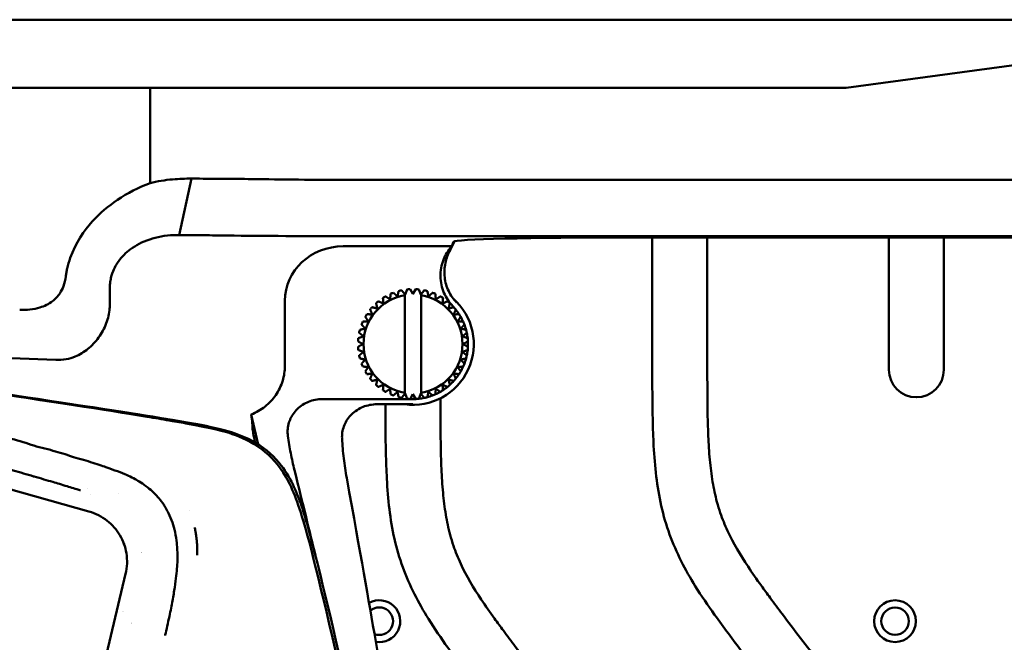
# Model space of a CAD drawing. Header units: millimetres. Extents: x 0 to 4686, y -120 to 1682.
# Tile 133 of 256: x 495 to 584, y 1430 to 1487. Entities that reach past the tile are written whole.
import ezdxf

# ---------------------------------------------------------------- set-up
doc = ezdxf.new("R2010")
doc.units = ezdxf.units.MM
doc.header["$LTSCALE"] = 2
doc.layers.add('Sichtbar (ISO)', color=7, linetype='Continuous', lineweight=50)

msp = doc.modelspace()

# ---------------------------------------------------------------- linework, layer by layer
at = {"layer": 'Sichtbar (ISO)'}
for p, q in [((355.1713, 1486.6471), (590.1713, 1486.6471)), ((569.7784, 1480.4471), (607.8347, 1485.5991)), ((438.8196, 1480.4471), (506.5229, 1480.4471)), ((506.5229, 1480.4471), (508.5772, 1480.4471)), ((506.5229, 1471.7882), (506.5229, 1480.4471)), ((508.5772, 1480.4471), (515.758, 1480.4471)), ((524.4758, 1480.4471), (515.758, 1480.4471)), ((569.7784, 1480.4471), (524.4758, 1480.4471)), ((509.1844, 1467.0619), (510.3008, 1472.193)), ((614.1713, 1472.0873), (524.4758, 1472.0873)), ((610.6394, 1466.9564), (524.4758, 1466.9565)), ((550.1563, 1466.8463), (598.7278, 1466.8463)), ((552.1713, 1466.8463), (552.1713, 1454.9914)), ((557.1713, 1454.9914), (557.1713, 1466.8463)), ((573.6713, 1466.8463), (573.6713, 1454.8156)), ((578.6713, 1454.8156), (578.6713, 1466.8463)), ((524.0768, 1466.0399), (533.9411, 1466.0399)), ((534.1959, 1466.5015), (533.8083, 1465.6864)), ((533.9411, 1466.0399), (534.0994, 1466.4609)), ((502.8632, 1462.1768), (502.8632, 1460.6739)), ((527.6883, 1461.3341), (527.6882, 1461.3341)), ((528.3769, 1461.7101), (528.3769, 1461.7101)), ((529.1159, 1461.9737), (529.1159, 1461.9737)), ((529.6713, 1461.6968), (529.7078, 1461.6517)), ((529.6713, 1452.71), (529.6713, 1461.5842)), ((529.7078, 1461.6517), (529.887, 1462.1185)), ((529.887, 1462.1185), (529.887, 1462.1185)), ((530.1713, 1462.1408), (530.4213, 1461.7078)), ((530.4213, 1461.7078), (530.6713, 1462.1408)), ((530.6713, 1462.1408), (530.6712, 1462.1409)), ((530.9556, 1462.1185), (531.1347, 1461.6517)), ((531.1347, 1461.6517), (531.1713, 1461.6968)), ((531.1713, 1461.6968), (531.1713, 1452.5974)), ((531.1713, 1461.6968), (531.1713, 1461.6968)), ((531.1713, 1452.71), (531.1713, 1461.5842)), ((531.4494, 1462.0403), (531.4494, 1462.0403)), ((532.2022, 1461.8192), (532.2022, 1461.8192)), ((532.9112, 1461.4831), (532.9111, 1461.4831)), ((518.775, 1455.1587), (518.775, 1461.0848)), ((527.067, 1460.855), (527.0669, 1460.855)), ((533.5588, 1461.0402), (533.5587, 1461.0402)), ((534.1292, 1460.5014), (534.1291, 1460.5014)), ((526.0853, 1459.637), (526.0853, 1459.637)), ((526.5282, 1460.2846), (526.5282, 1460.2846)), ((534.6083, 1459.8801), (534.6082, 1459.8801)), ((525.7492, 1458.928), (525.7492, 1458.928)), ((525.5281, 1458.1752), (525.5281, 1458.1752)), ((525.5947, 1458.4525), (525.5947, 1458.4525)), ((525.9167, 1457.8606), (525.9167, 1457.8606)), ((526.0837, 1458.5564), (526.0838, 1458.5564)), ((525.4276, 1457.3971), (525.4275, 1457.3971)), ((525.4275, 1456.8971), (525.4276, 1456.8971)), ((525.4499, 1457.6814), (525.4499, 1457.6814)), ((525.8605, 1457.1471), (525.8606, 1457.1471)), ((525.4499, 1456.6128), (525.4499, 1456.6128)), ((525.5281, 1456.119), (525.5281, 1456.119)), ((525.9167, 1456.4336), (525.9167, 1456.4336)), ((525.5947, 1455.8417), (525.5947, 1455.8417)), ((525.7492, 1455.3662), (525.7492, 1455.3662)), ((526.0837, 1455.7378), (526.0838, 1455.7378)), ((526.0853, 1454.6572), (526.0853, 1454.6572)), ((526.5282, 1454.0096), (526.5282, 1454.0096)), ((527.0669, 1453.4392), (527.067, 1453.4392)), ((534.1291, 1453.7928), (534.1292, 1453.7928)), ((527.6882, 1452.9601), (527.6883, 1452.9601)), ((528.3769, 1452.5841), (528.3769, 1452.5841)), ((529.7078, 1452.6425), (529.6713, 1452.5974)), ((529.887, 1452.1757), (529.7078, 1452.6425)), ((530.4213, 1452.5864), (530.1713, 1452.1534)), ((530.6713, 1452.1534), (530.4213, 1452.5864)), ((531.1347, 1452.6425), (530.9556, 1452.1757)), ((531.1713, 1452.5974), (531.1347, 1452.6425)), ((531.1713, 1452.5974), (531.1713, 1452.5974)), ((532.2022, 1452.475), (532.2022, 1452.475)), ((532.9111, 1452.8111), (532.9112, 1452.8111)), ((533.5587, 1453.254), (533.5588, 1453.254)), ((530.4213, 1452.1471), (522.1769, 1452.1471)), ((530.4212, 1451.6757), (527.1324, 1451.6757)), ((529.1159, 1452.3205), (529.1159, 1452.3205)), ((529.887, 1452.1757), (529.887, 1452.1757)), ((530.6712, 1452.1534), (530.6713, 1452.1534)), ((531.4494, 1452.2539), (531.4494, 1452.2539)), ((532.9213, 1452.0033), (532.9213, 1452.2214)), ((503.6713, 1451.2592), (503.6713, 1451.2582)), ((516.3608, 1448.0212), (515.7215, 1450.747)), ((508.6713, 1450.5212), (508.6713, 1450.5208)), ((476.9531, 1448.7212), (500.9713, 1441.9274)), ((498.1373, 1444.4757), (498.1373, 1444.4757)), ((500.8606, 1444.0525), (500.8605, 1444.0525)), ((501.1572, 1443.5159), (501.1575, 1443.5158)), ((503.6696, 1443.6076), (503.6696, 1443.6076)), ((510.1163, 1442.0354), (510.1164, 1442.0353)), ((504.3075, 1436.2478), (492.8209, 1388.401))]:
    msp.add_line(p, q, dxfattribs=at)
for radius in [1.9, 1.25]:
    msp.add_circle((574.2363, 1431.9521), radius, dxfattribs=at)
for centre, radius, start, end in [((530.4213, 1457.1471), 4.5, 99.594068, 260.405932), ((530.4213, 1457.1471), 5, 119.865978, 123.134014), ((530.4213, 1457.1471), 5, 110.865978, 114.134014), ((530.4213, 1457.1471), 5, 101.865977, 105.134014), ((530.4213, 1457.1471), 5, 92.865984, 96.134016), ((530.4213, 1457.1471), 5, 83.865984, 87.134016), ((530.4213, 1457.1471), 4.5, 279.594068, 80.405932), ((530.4213, 1457.1471), 5, 74.865978, 78.134012), ((530.4213, 1457.1471), 5, 65.865978, 69.134014), ((530.4213, 1457.1471), 5, 56.865978, 60.134014), ((530.4213, 1457.1471), 5, 137.865978, 141.134014), ((530.4213, 1457.1471), 5, 128.865978, 132.134014), ((530.4213, 1457.1471), 5.5238, 262.102605, 48.778021), ((530.4213, 1457.1471), 5, 47.865978, 51.134014), ((530.4212, 1457.1471), 5, 42.134033, 43.770263), ((530.4213, 1457.1471), 5, 38.865978, 42.134014), ((530.4213, 1457.1471), 5, 146.865978, 150.134014), ((530.4212, 1457.1471), 5, 33.134031, 38.865258), ((530.4213, 1457.1471), 5, 29.865978, 33.134014), ((530.4212, 1457.1471), 5, 24.134028, 29.865309), ((530.4213, 1457.1471), 5, 155.865978, 159.134014), ((530.4213, 1457.1471), 5, 20.865978, 24.134014), ((530.4212, 1457.1471), 5, 15.134129, 20.865377), ((530.4213, 1457.1471), 5, 164.865978, 168.134014), ((530.4213, 1457.1471), 5, 11.865978, 15.134014), ((530.4212, 1457.1471), 5, 6.134247, 11.86546), ((530.4213, 1457.1471), 5, 173.865978, 177.134014), ((530.4213, 1457.1471), 5, 182.865978, 186.134014), ((530.4213, 1457.1471), 5, 2.865978, 6.134014), ((530.4213, 1457.1471), 5, 353.865978, 357.134014), ((530.4212, 1457.1471), 5, 357.13436, 2.865555), ((530.4213, 1457.1471), 5, 191.865978, 195.134014), ((530.4213, 1457.1471), 5, 344.865978, 348.134014), ((530.4212, 1457.1471), 5, 348.134464, 353.865661), ((530.4213, 1457.1471), 5, 200.865978, 204.134014), ((530.4212, 1457.1471), 5, 330.134637, 335.865895), ((530.4213, 1457.1471), 5, 335.865978, 339.134014), ((530.4212, 1457.1471), 5, 339.134557, 344.865775), ((530.4213, 1457.1471), 5, 209.865978, 213.134014), ((530.4212, 1457.1471), 5, 321.134702, 326.865974), ((530.4213, 1457.1471), 5, 326.865978, 330.134014), ((576.1713, 1454.8156), 2.5, 180, 0), ((530.4213, 1457.1471), 5, 218.865978, 222.134014), ((530.4213, 1457.1471), 5, 227.865978, 231.134014), ((530.4213, 1457.1471), 5, 308.865978, 312.134014), ((530.4212, 1457.1471), 5, 312.13475, 317.865972), ((530.4213, 1457.1471), 5, 317.865978, 321.134014), ((530.4213, 1457.1471), 5, 236.865978, 240.134014), ((530.4213, 1457.1471), 5, 245.865978, 249.134014), ((530.4212, 1457.1471), 5, 285.134782, 290.865967), ((530.4213, 1457.1471), 5, 290.865978, 294.134014), ((530.4212, 1457.1471), 5, 294.13479, 299.865968), ((530.4213, 1457.1471), 5, 299.865978, 303.134014), ((530.4212, 1457.1471), 5, 303.134779, 308.86597), ((530.4213, 1457.1471), 5, 254.865978, 258.134012), ((530.4213, 1457.1471), 5, 263.865984, 267.134016), ((530.4212, 1457.1471), 5, 270.000153, 272.865967), ((530.4213, 1457.1471), 5, 272.865984, 276.134016), ((530.4212, 1457.1471), 5, 276.134565, 281.865967), ((530.4213, 1457.1471), 5, 281.865977, 285.134014), ((507.6713, 1434.6471), 5.5, 127.894871, 127.895506), ((507.6713, 1434.6471), 5.5, 55.629534, 55.636411), ((507.6713, 1434.6471), 4, 118.418757, 118.418952), ((507.6713, 1434.6471), 4, 141.645518, 141.64674), ((507.6713, 1434.6471), 1.5, 38.466185, 38.466925), ((527.3663, 1431.9521), 1.9, 260.225638, 119.380916), ((507.6713, 1434.6471), 4, 206.252422, 206.254446), ((507.6713, 1434.6471), 1.5, 302.72647, 302.729202), ((527.3663, 1431.9521), 1.25, 249.264593, 130.346478), ((507.6713, 1434.6471), 4, 225.497238, 225.49776)]:
    msp.add_arc(centre, radius, start, end, dxfattribs=at)
for centre, major_axis, ratio, start_param, end_param in [((551.7999, 1466.4172), (17.7012, -0.0399), 0.0241342, 1.663836, 3.1325842), ((524.1267, 1461.0382), (-5.3407, 0.3665), 0.9340048, 4.7857237, 6.3472063), ((532.436, 1463.2561), (-2.3496, -2.9004), 0.0003733, 5.145238, 5.2802775), ((528.4066, 1451.0381), (-2.3497, -2.9004), 0.0003753, 2.003647, 2.1386864)]:
    msp.add_ellipse(centre, major_axis=major_axis, ratio=ratio, start_param=start_param, end_param=end_param, dxfattribs=at)
for points, knots in [([(508.5772, 1472.1288), (508.2322, 1472.0971), (507.888, 1472.053), (507.2025, 1471.9397), (506.8614, 1471.8704), (506.5229, 1471.7882)], [-0.210299, -0.210299, -0.210299, -0.210299, -0.1052037, -0.1052037, -0.00000098, -0.00000098, -0.00000098, -0.00000098]), ([(510.3008, 1472.1933), (510.0155, 1472.1947), (509.7291, 1472.1901), (509.1542, 1472.1686), (508.8659, 1472.1516), (508.5772, 1472.1288)], [-0.17559462, -0.17559462, -0.17559462, -0.17559462, -0.08788329, -0.08788329, -0.00002889, -0.00002889, -0.00002889, -0.00002889]), ([(515.758, 1472.153), (514.8891, 1472.1638), (513.9965, 1472.1721), (512.1728, 1472.1853), (511.2433, 1472.1902), (510.3008, 1472.1933)], [-0.57939503, -0.57939503, -0.57939503, -0.57939503, -0.28972812, -0.28972812, -0.00003861, -0.00003861, -0.00003861, -0.00003861]), ([(524.4758, 1472.0866), (522.9709, 1472.0868), (521.4707, 1472.0906), (518.5367, 1472.1128), (517.1125, 1472.131), (515.758, 1472.153)], [0.00005633, 0.00005633, 0.00005633, 0.00005633, 0.45154555, 0.45154555, 0.90307955, 0.90307955, 0.90307955, 0.90307955]), ([(506.5229, 1471.7882), (505.4827, 1471.3895), (504.4837, 1470.8822), (502.7242, 1469.7031), (501.9517, 1469.0521), (500.5303, 1467.4702), (499.76, 1466.3702), (499.1625, 1464.6669), (499.0688, 1464.3425), (498.9903, 1464.0151)], [-1.3827638, -1.3827638, -1.3827638, -1.3827638, -0.941236, -0.941236, -0.5413775, -0.5413775, -0.1009804, -0.1009804, 0, 0, 0, 0]), ([(502.9753, 1463.1705), (503.1137, 1463.7538), (503.3509, 1464.1995), (503.8345, 1464.9497), (504.1918, 1465.3323), (505.0282, 1466.0046), (505.5725, 1466.3297), (506.5726, 1466.7061), (506.9114, 1466.8038), (507.6257, 1466.959), (508.0032, 1467.0116), (508.3774, 1467.0395)], [0.0000157, 0.0000157, 0.0000157, 0.0000157, 0.1800842, 0.1800842, 0.4421967, 0.4421967, 0.7262111, 0.7262111, 0.8676068, 0.8676068, 1.0237983, 1.0237983, 1.0237983, 1.0237983]), ([(508.3774, 1467.0395), (508.5146, 1467.0497), (508.6506, 1467.0563), (508.9196, 1467.0635), (509.0529, 1467.064), (509.1844, 1467.0619)], [0.000012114, 0.000012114, 0.000012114, 0.000012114, 0.046730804, 0.046730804, 0.09345144, 0.09345144, 0.09345144, 0.09345144]), ([(509.1844, 1467.0619), (509.933, 1467.0574), (510.6716, 1467.0519), (512.1201, 1467.0387), (512.8299, 1467.031), (513.521, 1467.0223)], [0.00007442, 0.00007442, 0.00007442, 0.00007442, 0.23013763, 0.23013763, 0.46023462, 0.46023462, 0.46023462, 0.46023462]), ([(513.521, 1467.0223), (515.2213, 1467.0007), (517.0152, 1466.9843), (520.6979, 1466.9621), (522.5866, 1466.9565), (524.4758, 1466.9565)], [0.0000931, 0.0000931, 0.0000931, 0.0000931, 0.5668618, 0.5668618, 1.1336311, 1.1336311, 1.1336311, 1.1336311]), ([(534.0318, 1460.6059), (533.6971, 1460.9554), (533.4286, 1461.3628), (533.0383, 1462.2818), (532.9305, 1462.7896), (532.9132, 1463.8181), (533.0038, 1464.3291), (533.3628, 1465.2615), (533.6178, 1465.6785), (533.9412, 1466.0399)], [-0.59925765, -0.59925765, -0.59925765, -0.59925765, -0.45407474, -0.45407474, -0.29973813, -0.29973813, -0.14547511, -0.14547511, -0.0000201, -0.0000201, -0.0000201, -0.0000201]), ([(533.8083, 1465.6864), (533.8304, 1465.7453), (533.8526, 1465.8043), (533.8969, 1465.9221), (533.919, 1465.9811), (533.9412, 1466.0399)], [-1.3504325, -1.3504325, -1.3504325, -1.3504325, -0.6752371, -0.6752371, -0.0000103, -0.0000103, -0.0000103, -0.0000103]), ([(533.8083, 1465.6864), (533.6013, 1465.3275), (533.4513, 1464.9387), (533.2695, 1464.0989), (533.2484, 1463.6514), (533.3535, 1462.7759), (533.4763, 1462.3536), (533.8468, 1461.5794), (534.0876, 1461.2304), (534.3785, 1460.9255)], [-0.51531307, -0.51531307, -0.51531307, -0.51531307, -0.39103613, -0.39103613, -0.25755216, -0.25755216, -0.12649692, -0.12649692, -0.00006953, -0.00006953, -0.00006953, -0.00006953]), ([(498.863, 1463.2911), (498.8246, 1462.9932), (498.7577, 1462.6992), (498.5682, 1462.1862), (498.4588, 1461.966), (498.1405, 1461.4853), (497.9172, 1461.2466), (497.3163, 1460.7846), (496.9291, 1460.5995), (495.929, 1460.2968), (495.2949, 1460.2449), (494.677, 1460.2726)], [0.00003178, 0.00003178, 0.00003178, 0.00003178, 0.0901419, 0.0901419, 0.16413553, 0.16413553, 0.26316355, 0.26316355, 0.39164594, 0.39164594, 0.57657762, 0.57657762, 0.57657762, 0.57657762]), ([(498.9903, 1464.0151), (498.9604, 1463.8942), (498.9371, 1463.7719), (498.8963, 1463.5302), (498.8787, 1463.4108), (498.863, 1463.2911)], [-0.073570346, -0.073570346, -0.073570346, -0.073570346, -0.0362345, -0.0362345, -0.00003175, -0.00003175, -0.00003175, -0.00003175]), ([(502.9753, 1463.1705), (502.9368, 1463.0075), (502.908, 1462.8425), (502.8706, 1462.51), (502.8619, 1462.3436), (502.8632, 1462.1768)], [-0.10038211, -0.10038211, -0.10038211, -0.10038211, -0.05006351, -0.05006351, -0.00001358, -0.00001358, -0.00001358, -0.00001358]), ([(502.8632, 1460.6739), (502.8632, 1460.6274), (502.8623, 1460.5809), (502.8586, 1460.4881), (502.8558, 1460.4417), (502.8521, 1460.3954)], [0.000003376, 0.000003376, 0.000003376, 0.000003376, 0.013951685, 0.013951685, 0.027900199, 0.027900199, 0.027900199, 0.027900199]), ([(502.8521, 1460.3954), (502.8147, 1459.9321), (502.7098, 1459.4757), (502.3741, 1458.5751), (502.1384, 1458.1386), (501.5673, 1457.3504), (501.2369, 1457.0024), (500.5129, 1456.4206), (500.1254, 1456.1875), (499.7174, 1456.0159)], [0.00000141, 0.00000141, 0.00000141, 0.00000141, 0.13965787, 0.13965787, 0.28721895, 0.28721895, 0.43261255, 0.43261255, 0.57438644, 0.57438644, 0.57438644, 0.57438644]), ([(472.6577, 1456.7384), (476.7744, 1456.5664), (480.893, 1456.397), (489.3251, 1456.0569), (493.6367, 1455.8866), (497.9495, 1455.7198)], [-2.5321225, -2.5321225, -2.5321225, -2.5321225, -1.2950046, -1.2950046, -0.000001, -0.000001, -0.000001, -0.000001]), ([(499.7174, 1456.0159), (499.4591, 1455.9065), (499.1825, 1455.827), (498.5836, 1455.725), (498.2676, 1455.7074), (497.9495, 1455.7198)], [-0.18596573, -0.18596573, -0.18596573, -0.18596573, -0.09553933, -0.09553933, -0.00000101, -0.00000101, -0.00000101, -0.00000101]), ([(475.571, 1455.2223), (493.5377, 1452.5896), (504.4892, 1450.9756), (512.7188, 1449.5309), (514.1866, 1449.1981), (516.7722, 1447.8339), (517.5813, 1447.1781), (519.2814, 1445.1147), (519.8636, 1443.663), (520.9975, 1440.3908), (522.0302, 1436.2815), (527.7133, 1411.7719), (530.1174, 1401.3066), (532.1253, 1392.4813)], [0.000001, 0.000001, 0.000001, 0.000001, 5.4475866, 5.4475866, 8.8584414, 8.8584414, 11.0839934, 11.0839934, 14.4444599, 14.4444599, 21.911222, 21.911222, 25.8761143, 25.8761143, 25.8761143, 25.8761143]), ([(531.8935, 1392.4975), (531.4572, 1394.4134), (531.0092, 1396.3741), (529.2018, 1404.2717), (527.7241, 1410.6845), (525.5631, 1419.9981), (524.6505, 1423.9174), (521.8406, 1435.8763), (521.2349, 1438.3097), (520.0294, 1442.5631), (519.5383, 1443.9124), (518.2101, 1446.1906), (517.4913, 1446.9663), (515.7532, 1448.2822), (514.7276, 1448.7158), (513.2626, 1449.2254), (512.2341, 1449.498), (509.2646, 1450.0322), (508.5781, 1450.1504), (507.6349, 1450.3124), (506.9766, 1450.4239), (502.5022, 1451.1546), (497.2666, 1451.9559), (486.0648, 1453.6453), (479.2947, 1454.6575), (475.6293, 1455.2052)], [1.9729771, 1.9729771, 1.9729771, 1.9729771, 2.3191077, 2.3191077, 3.3683787, 3.3683787, 3.9601124, 3.9601124, 5.2581, 5.2581, 6.7495942, 6.7495942, 8.163472, 8.163472, 9.8795998, 9.8795998, 11.5951622, 11.5951622, 11.944986, 11.944986, 12.684735, 12.684735, 16.4201746, 16.4201746, 19.3278707, 19.3278707, 19.3278707, 19.3278707]), ([(518.775, 1455.1587), (518.7749, 1454.7063), (518.7101, 1454.2572), (518.4411, 1453.3547), (518.2283, 1452.912), (517.6787, 1452.1161), (517.3494, 1451.7674), (516.594, 1451.1707), (516.1714, 1450.928), (515.7215, 1450.747)], [-0.57173195, -0.57173195, -0.57173195, -0.57173195, -0.43591664, -0.43591664, -0.28895881, -0.28895881, -0.14553619, -0.14553619, -0.00002775, -0.00002775, -0.00002775, -0.00002775]), ([(575.6713, 1398.7601), (575.6701, 1399.6623), (575.6686, 1400.5644), (575.6575, 1401.4665), (575.6524, 1401.8823), (575.6453, 1402.298), (575.6338, 1402.7136), (575.6207, 1403.1889), (575.6019, 1403.6641), (575.5736, 1404.1387), (575.5365, 1404.7615), (575.4829, 1405.3834), (575.398, 1406.0014), (575.3249, 1406.5335), (575.2286, 1407.0627), (575.096, 1407.5832), (574.9714, 1408.0723), (574.8148, 1408.5536), (574.6282, 1409.0228), (574.4257, 1409.5318), (574.188, 1410.0266), (573.9304, 1410.5104), (573.6282, 1411.0778), (573.2986, 1411.6302), (572.9537, 1412.1726), (572.3469, 1413.1267), (571.6927, 1414.05), (571.0275, 1414.9649), (570.1097, 1416.2275), (569.171, 1417.4742), (568.2307, 1418.7199), (566.9161, 1420.4615), (565.5984, 1422.2011), (564.2813, 1423.9409), (562.9687, 1425.6749), (561.6566, 1427.4091), (560.3482, 1429.1462), (559.5015, 1430.2702), (558.6564, 1431.3954), (557.8382, 1432.5402), (557.2284, 1433.3933), (556.6336, 1434.2573), (556.0797, 1435.1473), (555.6223, 1435.8824), (555.1928, 1436.6352), (554.8032, 1437.4082), (554.4048, 1438.1984), (554.0481, 1439.0096), (553.7462, 1439.8408), (553.4377, 1440.6901), (553.1864, 1441.5602), (552.9875, 1442.4416), (552.788, 1443.3254), (552.6411, 1444.2205), (552.5315, 1445.1198), (552.4196, 1446.0372), (552.3465, 1446.959), (552.2958, 1447.8818), (552.2522, 1448.6758), (552.2251, 1449.4705), (552.2071, 1450.2654), (552.1714, 1451.8404), (552.1713, 1453.416), (552.1713, 1454.9914)], [0, 0, 0, 0, 0.0429756, 0.0429756, 0.0429756, 0.0627808, 0.0627808, 0.0627808, 0.0854317, 0.0854317, 0.0854317, 0.1151469, 0.1151469, 0.1151469, 0.1407264, 0.1407264, 0.1407264, 0.1647683, 0.1647683, 0.1647683, 0.190854, 0.190854, 0.190854, 0.2214431, 0.2214431, 0.2214431, 0.275248, 0.275248, 0.275248, 0.3494912, 0.3494912, 0.3494912, 0.4532903, 0.4532903, 0.4532903, 0.556737, 0.556737, 0.556737, 0.6236731, 0.6236731, 0.6236731, 0.6735552, 0.6735552, 0.6735552, 0.7147558, 0.7147558, 0.7147558, 0.7568699, 0.7568699, 0.7568699, 0.799901, 0.799901, 0.799901, 0.8430547, 0.8430547, 0.8430547, 0.8870771, 0.8870771, 0.8870771, 0.924954, 0.924954, 0.924954, 1, 1, 1, 1]), ([(557.1713, 1454.9914), (557.1729, 1453.7145), (557.174, 1452.4375), (557.1934, 1451.1608), (557.2054, 1450.3695), (557.2244, 1449.5782), (557.2588, 1448.7874), (557.2903, 1448.0651), (557.3346, 1447.3433), (557.4009, 1446.6233), (557.4626, 1445.9545), (557.5432, 1445.2874), (557.6535, 1444.6247), (557.756, 1444.0081), (557.8843, 1443.3955), (558.0474, 1442.7923), (558.1376, 1442.4588), (558.2385, 1442.1281), (558.3504, 1441.8011), (558.5407, 1441.2447), (558.7628, 1440.6988), (559.0109, 1440.1655), (559.5386, 1439.0318), (560.1841, 1437.9555), (560.8765, 1436.9131), (561.2672, 1436.325), (561.6729, 1435.7476), (562.0859, 1435.1748), (562.3499, 1434.8088), (562.6169, 1434.4446), (562.8853, 1434.0817), (563.2432, 1433.5979), (563.6036, 1433.1165), (563.9646, 1432.6353), (565.0776, 1431.1515), (566.1957, 1429.671), (567.3157, 1428.1919), (569.4777, 1425.3367), (571.6465, 1422.4873), (573.7902, 1419.6187), (574.3038, 1418.9314), (574.816, 1418.243), (575.3182, 1417.5473), (575.7559, 1416.9409), (576.1861, 1416.3289), (576.6027, 1415.7082), (576.9934, 1415.1261), (577.3721, 1414.5363), (577.7303, 1413.9335), (578.3838, 1412.8336), (578.9687, 1411.6907), (579.4138, 1410.4925), (579.6486, 1409.8603), (579.8445, 1409.2128), (580.0013, 1408.557), (580.2937, 1407.3342), (580.45, 1406.0826), (580.5389, 1404.8285), (580.5876, 1404.1414), (580.616, 1403.4535), (580.6348, 1402.7652), (580.6712, 1401.4309), (580.6713, 1400.0952), (580.6713, 1398.7601)], [0, 0, 0, 0, 0.0608257, 0.0608257, 0.0608257, 0.0985275, 0.0985275, 0.0985275, 0.1329671, 0.1329671, 0.1329671, 0.1649618, 0.1649618, 0.1649618, 0.1947283, 0.1947283, 0.1947283, 0.2111858, 0.2111858, 0.2111858, 0.2391865, 0.2391865, 0.2391865, 0.2987194, 0.2987194, 0.2987194, 0.3323121, 0.3323121, 0.3323121, 0.3537806, 0.3537806, 0.3537806, 0.3823973, 0.3823973, 0.3823973, 0.4706436, 0.4706436, 0.4706436, 0.6409893, 0.6409893, 0.6409893, 0.6818033, 0.6818033, 0.6818033, 0.7173771, 0.7173771, 0.7173771, 0.750735, 0.750735, 0.750735, 0.8116004, 0.8116004, 0.8116004, 0.8437163, 0.8437163, 0.8437163, 0.9035957, 0.9035957, 0.9035957, 0.9364005, 0.9364005, 0.9364005, 1, 1, 1, 1]), ([(519.0527, 1448.7926), (519.0376, 1448.9134), (519.0276, 1449.0324), (519.0262, 1449.1456), (519.0216, 1449.5086), (519.1051, 1449.9363), (519.3882, 1450.6149), (519.641, 1450.983), (520.1838, 1451.5126), (520.5736, 1451.7634), (521.3037, 1452.0573), (521.7761, 1452.1471), (522.1769, 1452.1471)], [1.80020341, 1.80020341, 1.80020341, 1.80020341, 1.8341413, 1.8341413, 1.8341413, 1.94307674, 1.94307674, 2.05471413, 2.05471413, 2.17059101, 2.17059101, 2.29082265, 2.29082265, 2.29082265, 2.29082265]), ([(527.1324, 1451.6757), (526.7294, 1451.6757), (526.2544, 1451.5856), (525.5208, 1451.2911), (525.1295, 1451.04), (524.5851, 1450.51), (524.3318, 1450.142), (524.0484, 1449.4638), (523.965, 1449.0368), (523.9697, 1448.6742), (523.9702, 1448.6332), (523.9719, 1448.5914), (523.9741, 1448.5491)], [1.38055905, 1.38055905, 1.38055905, 1.38055905, 1.50144955, 1.50144955, 1.61769127, 1.61769127, 1.72939056, 1.72939056, 1.83817592, 1.83817592, 1.83817592, 1.85046623, 1.85046623, 1.85046623, 1.85046623]), ([(551.4213, 1395.7721), (551.4201, 1396.6742), (551.4186, 1397.5764), (551.4075, 1398.4785), (551.4024, 1398.8942), (551.3953, 1399.31), (551.3838, 1399.7256), (551.3707, 1400.2009), (551.3519, 1400.676), (551.3236, 1401.1507), (551.2865, 1401.7734), (551.2329, 1402.3953), (551.148, 1403.0134), (551.0749, 1403.5455), (550.9786, 1404.0747), (550.846, 1404.5951), (550.7214, 1405.0842), (550.5648, 1405.5656), (550.3782, 1406.0347), (550.1757, 1406.5438), (549.938, 1407.0385), (549.6804, 1407.5223), (549.3782, 1408.0897), (549.0486, 1408.6421), (548.7037, 1409.1845), (548.0969, 1410.1386), (547.4427, 1411.0619), (546.7775, 1411.9769), (545.8597, 1413.2394), (544.921, 1414.4862), (543.9807, 1415.7319), (542.6661, 1417.4735), (541.3484, 1419.213), (540.0313, 1420.9529), (538.7187, 1422.6868), (537.4066, 1424.4211), (536.0982, 1426.1582), (535.2515, 1427.2822), (534.4064, 1428.4074), (533.5882, 1429.5522), (532.9784, 1430.4053), (532.3836, 1431.2693), (531.8297, 1432.1593), (531.3723, 1432.8944), (530.9428, 1433.6472), (530.5532, 1434.4202), (530.1548, 1435.2103), (529.7981, 1436.0216), (529.4962, 1436.8528), (529.1877, 1437.7021), (528.9364, 1438.5722), (528.7375, 1439.4535), (528.538, 1440.3374), (528.3911, 1441.2325), (528.2815, 1442.1318), (528.1696, 1443.0492), (528.0965, 1443.9709), (528.0458, 1444.8937), (528.0022, 1445.6877), (527.9751, 1446.4824), (527.9571, 1447.2774), (527.9238, 1448.7431), (527.9214, 1450.2095), (527.9213, 1451.6757)], [0, 0, 0, 0, 0.04297559, 0.04297559, 0.04297559, 0.06278076, 0.06278076, 0.06278076, 0.0854317, 0.0854317, 0.0854317, 0.11514694, 0.11514694, 0.11514694, 0.14072638, 0.14072638, 0.14072638, 0.16476834, 0.16476834, 0.16476834, 0.190854, 0.190854, 0.190854, 0.22144305, 0.22144305, 0.22144305, 0.27524796, 0.27524796, 0.27524796, 0.3494912, 0.3494912, 0.3494912, 0.45329026, 0.45329026, 0.45329026, 0.55673705, 0.55673705, 0.55673705, 0.62367313, 0.62367313, 0.62367313, 0.67355519, 0.67355519, 0.67355519, 0.71475576, 0.71475576, 0.71475576, 0.75686986, 0.75686986, 0.75686986, 0.79990096, 0.79990096, 0.79990096, 0.84305468, 0.84305468, 0.84305468, 0.88707708, 0.88707708, 0.88707708, 0.92495401, 0.92495401, 0.92495401, 0.99479833, 0.99479833, 0.99479833, 0.99479833]), ([(532.9213, 1452.0033), (532.9229, 1450.7264), (532.924, 1449.4495), (532.9434, 1448.1728), (532.9554, 1447.3814), (532.9744, 1446.5901), (533.0088, 1445.7994), (533.0403, 1445.0771), (533.0846, 1444.3552), (533.1509, 1443.6353), (533.2126, 1442.9665), (533.2932, 1442.2993), (533.4035, 1441.6366), (533.506, 1441.0201), (533.6343, 1440.4074), (533.7974, 1439.8042), (533.8876, 1439.4707), (533.9885, 1439.1401), (534.1004, 1438.8131), (534.2907, 1438.2567), (534.5128, 1437.7107), (534.7609, 1437.1775), (535.2886, 1436.0438), (535.9341, 1434.9674), (536.6265, 1433.9251), (537.0172, 1433.3369), (537.4229, 1432.7596), (537.8359, 1432.1868), (538.0999, 1431.8207), (538.3669, 1431.4565), (538.6353, 1431.0936), (538.9932, 1430.6099), (539.3536, 1430.1284), (539.7146, 1429.6473), (540.8276, 1428.1635), (541.9457, 1426.6829), (543.0657, 1425.2038), (545.2277, 1422.3487), (547.3965, 1419.4992), (549.5402, 1416.6306), (550.0538, 1415.9433), (550.566, 1415.2549), (551.0682, 1414.5592), (551.5059, 1413.9528), (551.9361, 1413.3409), (552.3527, 1412.7201), (552.7434, 1412.1381), (553.1221, 1411.5482), (553.4803, 1410.9454), (554.1338, 1409.8456), (554.7187, 1408.7026), (555.1638, 1407.5045), (555.3986, 1406.8723), (555.5945, 1406.2247), (555.7513, 1405.5689), (556.0437, 1404.3461), (556.2, 1403.0946), (556.2889, 1401.8404), (556.3376, 1401.1533), (556.366, 1400.4654), (556.3848, 1399.7772), (556.4212, 1398.4428), (556.4213, 1397.1072), (556.4213, 1395.7721)], [0, 0, 0, 0, 0.0608257, 0.0608257, 0.0608257, 0.0985275, 0.0985275, 0.0985275, 0.1329671, 0.1329671, 0.1329671, 0.1649618, 0.1649618, 0.1649618, 0.1947283, 0.1947283, 0.1947283, 0.2111858, 0.2111858, 0.2111858, 0.2391865, 0.2391865, 0.2391865, 0.2987194, 0.2987194, 0.2987194, 0.3323121, 0.3323121, 0.3323121, 0.3537806, 0.3537806, 0.3537806, 0.3823973, 0.3823973, 0.3823973, 0.4706436, 0.4706436, 0.4706436, 0.6409893, 0.6409893, 0.6409893, 0.6818033, 0.6818033, 0.6818033, 0.7173771, 0.7173771, 0.7173771, 0.750735, 0.750735, 0.750735, 0.8116004, 0.8116004, 0.8116004, 0.8437163, 0.8437163, 0.8437163, 0.9035957, 0.9035957, 0.9035957, 0.9364005, 0.9364005, 0.9364005, 1, 1, 1, 1]), ([(515.8445, 1449.4699), (515.8447, 1449.5933), (515.8341, 1449.7628), (515.7937, 1450.1857), (515.7626, 1450.4462), (515.7215, 1450.747)], [0.00000198, 0.00000198, 0.00000198, 0.00000198, 0.32675717, 0.32675717, 0.66732416, 0.66732416, 0.66732416, 0.66732416]), ([(496.2091, 1447.8494), (495.879, 1447.9447), (495.2679, 1448.1681), (494.1988, 1448.4498), (493.1251, 1448.7798), (492.2334, 1448.9843), (491.8807, 1449.0843)], [0.891891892, 0.891891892, 0.891891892, 0.891891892, 0.898648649, 0.905405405, 0.912162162, 0.918912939, 0.918912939, 0.918912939, 0.918912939]), ([(515.8445, 1449.4698), (515.8444, 1449.4066), (515.8668, 1449.2497), (515.948, 1448.796), (516.0013, 1448.5223), (516.0678, 1448.1978)], [0.00001895, 0.00001895, 0.00001895, 0.00001895, 0.16738932, 0.16738932, 0.3138249, 0.3138249, 0.3138249, 0.3138249]), ([(519.0527, 1448.7926), (519.1247, 1448.2714), (519.2105, 1447.7522), (519.4092, 1446.7188), (519.5221, 1446.2048), (519.6482, 1445.694)], [0.00000306, 0.00000306, 0.00000306, 0.00000306, 0.15784749, 0.15784749, 0.31569527, 0.31569527, 0.31569527, 0.31569527]), ([(524.398, 1444.9821), (524.2915, 1445.5717), (524.2027, 1446.1643), (524.0611, 1447.3541), (524.0084, 1447.951), (523.9741, 1448.5491)], [0.00000151, 0.00000151, 0.00000151, 0.00000151, 0.17972909, 0.17972909, 0.35945951, 0.35945951, 0.35945951, 0.35945951]), ([(499.7794, 1446.8021), (499.7773, 1446.8027), (499.4902, 1446.8894), (499.0327, 1447.0723), (498.1518, 1447.3095), (497.2488, 1447.5969), (496.5393, 1447.7542), (496.2091, 1447.8494)], [0.86481406, 0.86481406, 0.86481406, 0.86481406, 0.864864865, 0.871621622, 0.878378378, 0.885135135, 0.891891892, 0.891891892, 0.891891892, 0.891891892]), ([(490.5035, 1446.6776), (490.56, 1446.6616), (490.6156, 1446.6459), (490.6704, 1446.6304), (491.3077, 1446.4498), (491.8287, 1446.3004), (492.3503, 1446.1522), (492.7168, 1446.048), (493.0837, 1445.9444), (493.4603, 1445.8375), (493.6658, 1445.7791), (493.874, 1445.7198), (494.0865, 1445.659), (494.6883, 1445.4865), (495.3241, 1445.3015), (495.9461, 1445.1208), (495.9616, 1445.1164), (495.977, 1445.1119), (495.9924, 1445.1074), (496.5984, 1444.9315), (497.1888, 1444.7602), (497.6798, 1444.6145), (497.902, 1444.5485), (498.1035, 1444.4879), (498.2936, 1444.4304), (498.5343, 1444.3575), (498.7566, 1444.2895), (498.9774, 1444.222), (499.3726, 1444.101), (499.7642, 1443.9813), (500.2025, 1443.8397), (500.207, 1443.8383), (500.2116, 1443.8368), (500.2161, 1443.8353)], [0.11538892, 0.11538892, 0.11538892, 0.11538892, 0.11690934, 0.11690934, 0.11690934, 0.13461538, 0.13461538, 0.13461538, 0.1470586, 0.1470586, 0.1470586, 0.15384615, 0.15384615, 0.15384615, 0.17307692, 0.17307692, 0.17307692, 0.17355446, 0.17355446, 0.17355446, 0.19230769, 0.19230769, 0.19230769, 0.2007954, 0.2007954, 0.2007954, 0.21153846, 0.21153846, 0.21153846, 0.23076923, 0.23076923, 0.23076923, 0.23096863, 0.23096863, 0.23096863, 0.23096863]), ([(507.97, 1442.2165), (507.9011, 1442.3346), (507.6792, 1442.6928), (507.3675, 1443.1034), (506.8673, 1443.6448), (506.3386, 1444.1207), (505.6341, 1444.5868), (505.2062, 1444.8673), (504.5722, 1445.1753), (503.8893, 1445.4869), (502.7405, 1445.8453), (502.2826, 1446.0585), (501.5115, 1446.2908), (500.7419, 1446.555), (500.0627, 1446.7167), (499.7794, 1446.8021)], [0.780712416, 0.780712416, 0.780712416, 0.780712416, 0.783783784, 0.790540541, 0.797297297, 0.804054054, 0.810810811, 0.817567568, 0.824324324, 0.831081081, 0.837837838, 0.844594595, 0.851351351, 0.858108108, 0.86481406, 0.86481406, 0.86481406, 0.86481406]), ([(533.4764, 1392.3029), (532.5015, 1397.9906), (531.2312, 1405.4021), (527.1303, 1429.5105), (526.9816, 1430.7118), (524.398, 1444.9821)], [-7.3364254, -7.3364254, -7.3364254, -7.3364254, -4.3507054, -4.3507054, -0.0000015, -0.0000015, -0.0000015, -0.0000015]), ([(500.9713, 1441.9272), (501.5696, 1441.7584), (502.1319, 1441.4645), (503.0822, 1440.7182), (503.4811, 1440.2709), (504.0786, 1439.2627), (504.2759, 1438.7026), (504.4726, 1437.5064), (504.4549, 1436.861), (504.3076, 1436.2479)], [0.00001508, 0.00001508, 0.00001508, 0.00001508, 0.18677522, 0.18677522, 0.36468584, 0.36468584, 0.5427359, 0.5427359, 0.73596812, 0.73596812, 0.73596812, 0.73596812]), ([(507.8993, 1430.6528), (507.9028, 1430.6688), (508.0057, 1431.1359), (508.3114, 1432.4836), (508.5672, 1433.8223), (508.7847, 1435.0506), (508.9111, 1436.1202), (508.9955, 1436.9236), (509.0214, 1437.6829), (509.0046, 1438.4225), (508.9654, 1438.9963), (508.8104, 1440.0744), (508.5639, 1440.944), (508.2847, 1441.6482), (508.0526, 1442.0748), (507.97, 1442.2165)], [0.702459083, 0.702459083, 0.702459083, 0.702459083, 0.702702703, 0.709459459, 0.716216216, 0.722972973, 0.72972973, 0.736486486, 0.743243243, 0.75, 0.756756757, 0.763513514, 0.77027027, 0.777027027, 0.780712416, 0.780712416, 0.780712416, 0.780712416]), ([(510.8043, 1437.9512), (510.8066, 1437.9923), (510.8084, 1438.0334), (510.8099, 1438.0744), (510.8114, 1438.1159), (510.8125, 1438.1574), (510.8133, 1438.1988), (510.8141, 1438.2407), (510.8145, 1438.2826), (510.8146, 1438.3245), (510.8147, 1438.3668), (510.8145, 1438.4093), (510.814, 1438.4514), (510.8135, 1438.4939), (510.8127, 1438.5361), (510.8115, 1438.5797), (510.8104, 1438.6236), (510.8088, 1438.6689), (510.807, 1438.7129), (510.8061, 1438.7351), (510.8051, 1438.7571), (510.804, 1438.7789), (510.803, 1438.8006), (510.8019, 1438.822), (510.8007, 1438.8435), (510.7983, 1438.8874), (510.7956, 1438.9314), (510.7927, 1438.9752), (510.7897, 1439.0197), (510.7864, 1439.0638), (510.7829, 1439.1077), (510.7793, 1439.1525), (510.7754, 1439.197), (510.7713, 1439.2411), (510.7671, 1439.2862), (510.7627, 1439.3309), (510.758, 1439.3752), (510.7531, 1439.4206), (510.7481, 1439.4656), (510.7428, 1439.5099), (510.7402, 1439.5317), (510.7376, 1439.5534), (510.7349, 1439.5749), (510.7319, 1439.5985), (510.7289, 1439.622), (510.7258, 1439.6453), (510.7197, 1439.6913), (510.7135, 1439.7366), (510.707, 1439.7812), (510.7003, 1439.8273), (510.6934, 1439.8728), (510.6863, 1439.9176), (510.6789, 1439.9639), (510.6714, 1440.0095), (510.6637, 1440.0544), (510.6557, 1440.1008), (510.6475, 1440.1464), (510.6392, 1440.1916), (510.6342, 1440.2181), (510.6293, 1440.2444), (510.6242, 1440.2706), (510.6204, 1440.2901), (510.6166, 1440.3096), (510.6128, 1440.329), (510.6035, 1440.3754), (510.5941, 1440.4212), (510.5844, 1440.4665)], [0.000002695, 0.000002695, 0.000002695, 0.000002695, 0.004252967, 0.004252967, 0.004252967, 0.008564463, 0.008564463, 0.008564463, 0.012930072, 0.012930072, 0.012930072, 0.017344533, 0.017344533, 0.017344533, 0.021801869, 0.021801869, 0.021801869, 0.026295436, 0.026295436, 0.026295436, 0.028571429, 0.028571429, 0.028571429, 0.030822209, 0.030822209, 0.030822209, 0.035407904, 0.035407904, 0.035407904, 0.040069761, 0.040069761, 0.040069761, 0.044823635, 0.044823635, 0.044823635, 0.049688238, 0.049688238, 0.049688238, 0.054686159, 0.054686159, 0.054686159, 0.057142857, 0.057142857, 0.057142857, 0.059845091, 0.059845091, 0.059845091, 0.065184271, 0.065184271, 0.065184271, 0.070704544, 0.070704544, 0.070704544, 0.076402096, 0.076402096, 0.076402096, 0.0822686, 0.0822686, 0.0822686, 0.085714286, 0.085714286, 0.085714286, 0.088290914, 0.088290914, 0.088290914, 0.094464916, 0.094464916, 0.094464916, 0.094464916])]:
    msp.add_open_spline(points, degree=3, knots=knots, dxfattribs=at)
for points, weights in [([(527.7405, 1460.8368), (527.7156, 1461.074), (527.6882, 1461.3341)], [1.08768631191, 1.09819374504, 1.10577045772]), ([(527.6883, 1461.3341), (527.7156, 1461.074), (527.7406, 1460.8368)], [1.10577042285, 1.0981932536, 1.08768501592]), ([(528.3508, 1461.2107), (528.1507, 1461.3406), (527.9314, 1461.4831)], [1.08768500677, 1.09819327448, 1.10577045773]), ([(528.3507, 1461.2108), (528.3632, 1461.449), (528.3769, 1461.7101)], [1.08768681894, 1.09819392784, 1.10577045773]), ([(528.3769, 1461.7101), (528.3633, 1461.4489), (528.3508, 1461.2107)], [1.10577042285, 1.0981932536, 1.08768501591]), ([(529.012, 1461.4846), (528.8347, 1461.6442), (528.6404, 1461.8192)], [1.08768500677, 1.09819327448, 1.10577045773]), ([(529.0119, 1461.4847), (529.0615, 1461.7179), (529.1159, 1461.9737)], [1.08768728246, 1.09819409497, 1.10577045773]), ([(529.1159, 1461.9737), (529.0615, 1461.7179), (529.012, 1461.4846)], [1.10577042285, 1.0981932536, 1.08768501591]), ([(529.6713, 1461.6968), (529.5379, 1461.8616), (529.3932, 1462.0403)], [1.09016571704, 1.09910285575, 1.10577041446]), ([(529.6713, 1461.6968), (529.6713, 1461.6398), (529.6713, 1461.5842)], [1.03479395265, 1.03412362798, 1.03329574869]), ([(529.7078, 1461.6517), (529.7933, 1461.8744), (529.887, 1462.1185)], [1.07344378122, 1.08140923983, 1.08645472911]), ([(530.4213, 1461.7079), (530.5405, 1461.9144), (530.6712, 1462.1409)], [1.07344396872, 1.08140929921, 1.08645472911]), ([(531.1347, 1461.6517), (531.2848, 1461.8371), (531.4494, 1462.0403)], [1.08734876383, 1.09779440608, 1.10530974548]), ([(531.1713, 1461.5842), (531.1713, 1461.6398), (531.1713, 1461.6968)], [1.03329574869, 1.03412360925, 1.03479392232]), ([(531.8306, 1461.4846), (531.7811, 1461.7179), (531.7267, 1461.9737)], [1.08768500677, 1.09819327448, 1.10577045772]), ([(531.8306, 1461.4847), (532.0079, 1461.6442), (532.2022, 1461.8192)], [1.08768849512, 1.09819453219, 1.10577045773]), ([(532.2022, 1461.8192), (532.0079, 1461.6442), (531.8306, 1461.4846)], [1.10577042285, 1.0981932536, 1.08768501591]), ([(532.4918, 1461.2107), (532.4794, 1461.4489), (532.4657, 1461.7101)], [1.08768500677, 1.09819327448, 1.10577045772]), ([(532.4918, 1461.2108), (532.6918, 1461.3407), (532.9111, 1461.4831)], [1.08768860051, 1.09819457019, 1.10577045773]), ([(532.9112, 1461.4831), (532.6919, 1461.3406), (532.4918, 1461.2107)], [1.10577042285, 1.0981932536, 1.08768501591]), ([(533.102, 1460.8368), (533.127, 1461.074), (533.1543, 1461.3341)], [1.08768500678, 1.09819327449, 1.10577045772]), ([(527.1964, 1460.372), (526.966, 1460.4338), (526.7134, 1460.5014)], [1.08768500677, 1.09819327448, 1.10577045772]), ([(527.1963, 1460.372), (527.1346, 1460.6024), (527.0669, 1460.855)], [1.08768577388, 1.09819355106, 1.10577045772]), ([(527.067, 1460.855), (527.1346, 1460.6024), (527.1964, 1460.372)], [1.10577042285, 1.0981932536, 1.08768501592]), ([(527.7406, 1460.8368), (527.5227, 1460.9338), (527.2838, 1461.0402)], [1.08768500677, 1.09819327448, 1.10577045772]), ([(533.102, 1460.8368), (533.3199, 1460.9338), (533.5587, 1461.0402)], [1.08768861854, 1.09819457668, 1.10577045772]), ([(533.5588, 1461.0402), (533.3199, 1460.9338), (533.102, 1460.8368)], [1.10577042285, 1.0981932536, 1.08768501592]), ([(533.6462, 1460.372), (533.708, 1460.6024), (533.7756, 1460.855)], [1.08768500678, 1.09819327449, 1.10577045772]), ([(533.6462, 1460.3721), (533.8766, 1460.4338), (534.1291, 1460.5014)], [1.08768854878, 1.09819455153, 1.10577045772]), ([(534.1292, 1460.5014), (533.8766, 1460.4338), (533.6462, 1460.372)], [1.10577042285, 1.0981932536, 1.08768501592]), ([(526.3576, 1459.2176), (526.2277, 1459.4177), (526.0853, 1459.637)], [1.08768500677, 1.09819327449, 1.10577045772]), ([(526.0853, 1459.637), (526.2278, 1459.4177), (526.3577, 1459.2176)], [1.10577042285, 1.0981932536, 1.08768501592]), ([(526.7316, 1459.8278), (526.4944, 1459.8528), (526.2343, 1459.8801)], [1.08768500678, 1.09819327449, 1.10577045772]), ([(526.7315, 1459.8278), (526.6345, 1460.0457), (526.5282, 1460.2846)], [1.08768521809, 1.09819335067, 1.10577045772]), ([(526.5282, 1460.2846), (526.6346, 1460.0457), (526.7316, 1459.8278)], [1.10577042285, 1.0981932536, 1.08768501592]), ([(534.111, 1459.8278), (534.208, 1460.0457), (534.3144, 1460.2846)], [1.08768500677, 1.09819327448, 1.10577045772]), ([(534.111, 1459.8278), (534.3482, 1459.8528), (534.6082, 1459.8801)], [1.08768839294, 1.09819449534, 1.10577045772]), ([(534.6083, 1459.8801), (534.3482, 1459.8528), (534.111, 1459.8278)], [1.10577042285, 1.0981932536, 1.08768501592]), ([(534.4849, 1459.2176), (534.6149, 1459.4177), (534.7573, 1459.637)], [1.08768500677, 1.09819327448, 1.10577045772]), ([(526.0837, 1458.5564), (525.9241, 1458.7337), (525.7492, 1458.928)], [1.08768500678, 1.09819327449, 1.10577045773]), ([(525.7492, 1458.928), (525.9242, 1458.7337), (526.0838, 1458.5564)], [1.10577042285, 1.0981932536, 1.08768501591]), ([(526.3577, 1459.2176), (526.1195, 1459.2051), (525.8583, 1459.1915)], [1.08768500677, 1.09819327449, 1.10577045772]), ([(534.9843, 1459.1915), (534.7231, 1459.2051), (534.4849, 1459.2176)], [1.10577042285, 1.0981932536, 1.08768501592]), ([(534.7588, 1458.5564), (534.9184, 1458.7337), (535.0934, 1458.928)], [1.08768500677, 1.09819327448, 1.10577045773]), ([(525.4499, 1457.6814), (525.694, 1457.7751), (525.9167, 1457.8606)], [1.10577042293, 1.09819325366, 1.08768501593]), ([(525.9167, 1457.8606), (525.694, 1457.7751), (525.4499, 1457.6814)], [1.08768500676, 1.09819327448, 1.10577045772]), ([(525.9167, 1457.8606), (525.7313, 1458.0107), (525.5281, 1458.1752)], [1.08768500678, 1.09819327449, 1.10577045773]), ([(525.5281, 1458.1752), (525.7314, 1458.0107), (525.9167, 1457.8606)], [1.10577042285, 1.0981932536, 1.08768501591]), ([(525.5947, 1458.4525), (525.8504, 1458.5069), (526.0837, 1458.5564)], [1.10577042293, 1.09819325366, 1.08768501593]), ([(526.0838, 1458.5564), (525.8505, 1458.5069), (525.5947, 1458.4525)], [1.08768500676, 1.09819327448, 1.10577045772]), ([(535.2479, 1458.4525), (534.9921, 1458.5069), (534.7588, 1458.5564)], [1.10577042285, 1.0981932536, 1.08768501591]), ([(534.9259, 1457.8606), (535.1112, 1458.0107), (535.3145, 1458.1752)], [1.08768500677, 1.09819327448, 1.10577045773]), ([(535.3927, 1457.6814), (535.1486, 1457.7751), (534.9259, 1457.8606)], [1.10577042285, 1.0981932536, 1.08768501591]), ([(525.8605, 1457.1471), (525.6539, 1457.2664), (525.4275, 1457.3971)], [1.08768500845, 1.0981932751, 1.10577045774]), ([(525.4275, 1456.8971), (525.6539, 1457.0278), (525.8605, 1457.1471)], [1.10577042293, 1.09819325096, 1.08768500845]), ([(525.4276, 1457.3971), (525.654, 1457.2664), (525.8606, 1457.1471)], [1.10577041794, 1.09819324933, 1.0876850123]), ([(525.8606, 1457.1471), (525.654, 1457.0278), (525.4276, 1456.8971)], [1.08768500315, 1.09819327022, 1.10577045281]), ([(534.982, 1457.1471), (535.1886, 1457.2664), (535.415, 1457.3971)], [1.08768500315, 1.09819327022, 1.10577045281]), ([(535.415, 1456.8971), (535.1886, 1457.0278), (534.982, 1457.1471)], [1.10577041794, 1.09819324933, 1.0876850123]), ([(525.9167, 1456.4336), (525.694, 1456.5191), (525.4499, 1456.6128)], [1.08768500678, 1.09819327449, 1.10577045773]), ([(525.4499, 1456.6128), (525.694, 1456.5191), (525.9167, 1456.4336)], [1.10577042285, 1.0981932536, 1.08768501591]), ([(525.5281, 1456.119), (525.7313, 1456.2835), (525.9167, 1456.4336)], [1.10577042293, 1.09819325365, 1.08768501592]), ([(525.9167, 1456.4336), (525.7314, 1456.2835), (525.5281, 1456.119)], [1.08768500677, 1.09819327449, 1.10577045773]), ([(534.9259, 1456.4336), (535.1486, 1456.5191), (535.3927, 1456.6128)], [1.08768500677, 1.09819327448, 1.10577045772]), ([(535.3145, 1456.119), (535.1112, 1456.2835), (534.9259, 1456.4336)], [1.10577042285, 1.0981932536, 1.08768501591]), ([(526.0837, 1455.7378), (525.8504, 1455.7873), (525.5946, 1455.8417)], [1.08768500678, 1.09819327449, 1.10577045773]), ([(525.5947, 1455.8417), (525.8505, 1455.7873), (526.0838, 1455.7378)], [1.10577042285, 1.0981932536, 1.08768501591]), ([(525.7492, 1455.3662), (525.9241, 1455.5605), (526.0837, 1455.7378)], [1.10577042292, 1.09819325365, 1.08768501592]), ([(526.0838, 1455.7378), (525.9242, 1455.5605), (525.7492, 1455.3662)], [1.08768500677, 1.09819327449, 1.10577045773]), ([(525.8583, 1455.1027), (526.1195, 1455.0891), (526.3577, 1455.0766)], [1.10577042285, 1.0981932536, 1.08768501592]), ([(526.0853, 1454.6572), (526.2277, 1454.8765), (526.3576, 1455.0766)], [1.10577042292, 1.09819325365, 1.08768501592]), ([(526.3577, 1455.0766), (526.2278, 1454.8765), (526.0853, 1454.6572)], [1.08768500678, 1.09819327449, 1.10577045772]), ([(534.4849, 1455.0766), (534.7231, 1455.0891), (534.9843, 1455.1027)], [1.08768500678, 1.09819327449, 1.10577045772]), ([(534.7573, 1454.6572), (534.6149, 1454.8765), (534.4849, 1455.0766)], [1.10577042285, 1.0981932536, 1.08768501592]), ([(534.7588, 1455.7378), (534.9921, 1455.7873), (535.2479, 1455.8417)], [1.08768500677, 1.09819327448, 1.10577045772]), ([(535.0934, 1455.3662), (534.9184, 1455.5605), (534.7588, 1455.7378)], [1.10577042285, 1.0981932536, 1.08768501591]), ([(526.2343, 1454.4141), (526.4944, 1454.4414), (526.7316, 1454.4664)], [1.10577042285, 1.0981932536, 1.08768501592]), ([(526.5282, 1454.0096), (526.6345, 1454.2485), (526.7315, 1454.4664)], [1.10577042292, 1.0981934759, 1.08768563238]), ([(526.7316, 1454.4664), (526.6346, 1454.2485), (526.5282, 1454.0096)], [1.08768500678, 1.09819327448, 1.10577045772]), ([(534.3144, 1454.0096), (534.208, 1454.2485), (534.111, 1454.4664)], [1.10577042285, 1.0981932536, 1.08768501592]), ([(534.111, 1454.4664), (534.3482, 1454.4414), (534.6083, 1454.4141)], [1.08768500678, 1.09819327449, 1.10577045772]), ([(526.7134, 1453.7928), (526.966, 1453.8604), (527.1964, 1453.9222)], [1.10577042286, 1.09819325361, 1.08768501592]), ([(527.0669, 1453.4392), (527.1346, 1453.6918), (527.1963, 1453.9222)], [1.10577042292, 1.098193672, 1.08768617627]), ([(527.1964, 1453.9222), (527.1346, 1453.6918), (527.067, 1453.4392)], [1.08768500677, 1.09819327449, 1.10577045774]), ([(527.2838, 1453.254), (527.5227, 1453.3604), (527.7406, 1453.4574)], [1.10577042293, 1.09819325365, 1.08768501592]), ([(527.6882, 1452.9601), (527.7156, 1453.2202), (527.7405, 1453.4574)], [1.10577042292, 1.09819385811, 1.08768669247]), ([(527.7406, 1453.4574), (527.7156, 1453.2202), (527.6883, 1452.9601)], [1.08768500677, 1.09819327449, 1.10577045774]), ([(533.5587, 1453.254), (533.3199, 1453.3604), (533.102, 1453.4574)], [1.10577042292, 1.09819453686, 1.08768857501]), ([(533.1543, 1452.9601), (533.127, 1453.2202), (533.102, 1453.4574)], [1.10577042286, 1.09819325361, 1.08768501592]), ([(533.102, 1453.4574), (533.3199, 1453.3604), (533.5588, 1453.254)], [1.08768500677, 1.09819327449, 1.10577045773]), ([(534.1291, 1453.7928), (533.8766, 1453.8604), (533.6462, 1453.9222)], [1.10577042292, 1.09819448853, 1.08768844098]), ([(533.7756, 1453.4392), (533.708, 1453.6918), (533.6462, 1453.9222)], [1.10577042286, 1.09819325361, 1.08768501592]), ([(533.6462, 1453.9222), (533.8766, 1453.8604), (534.1292, 1453.7928)], [1.08768500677, 1.09819327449, 1.10577045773]), ([(527.9314, 1452.8111), (528.1507, 1452.9536), (528.3508, 1453.0835)], [1.10577042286, 1.0981932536, 1.08768501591]), ([(528.3769, 1452.5841), (528.3632, 1452.8452), (528.3507, 1453.0834)], [1.10577042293, 1.09819402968, 1.0876871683]), ([(528.3508, 1453.0835), (528.3633, 1452.8453), (528.3769, 1452.5841)], [1.08768500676, 1.09819327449, 1.10577045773]), ([(528.6404, 1452.475), (528.8347, 1452.65), (529.012, 1452.8096)], [1.10577042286, 1.0981932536, 1.08768501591]), ([(529.1159, 1452.3205), (529.0615, 1452.5763), (529.0119, 1452.8095)], [1.10577042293, 1.09819418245, 1.08768759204]), ([(529.012, 1452.8096), (529.0615, 1452.5763), (529.1159, 1452.3205)], [1.08768500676, 1.09819327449, 1.10577045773]), ([(529.6713, 1452.71), (529.6713, 1452.6544), (529.6713, 1452.5974)], [1.03329574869, 1.03412360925, 1.03479392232]), ([(529.887, 1452.1757), (529.7933, 1452.4198), (529.7078, 1452.6425)], [1.08645470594, 1.08140926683, 1.07344392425]), ([(530.6712, 1452.1534), (530.5405, 1452.3798), (530.4213, 1452.5863)], [1.08645470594, 1.08140931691, 1.07344408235]), ([(531.4494, 1452.2539), (531.2848, 1452.4571), (531.1347, 1452.6425)], [1.10530965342, 1.09779437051, 1.08734882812]), ([(531.1713, 1452.5974), (531.1713, 1452.6544), (531.1713, 1452.71)], [1.03479395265, 1.03412362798, 1.03329574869]), ([(531.1713, 1452.5974), (531.3047, 1452.4326), (531.4494, 1452.2539)], [1.09016571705, 1.09910285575, 1.10577041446]), ([(531.7267, 1452.3205), (531.7811, 1452.5763), (531.8306, 1452.8096)], [1.10577042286, 1.0981932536, 1.08768501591]), ([(531.8306, 1452.8096), (532.0079, 1452.65), (532.2022, 1452.475)], [1.08768500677, 1.09819327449, 1.10577045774]), ([(532.2022, 1452.475), (532.0079, 1452.65), (531.8306, 1452.8095)], [1.10577042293, 1.09819453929, 1.08768858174]), ([(532.4657, 1452.5841), (532.4794, 1452.8453), (532.4918, 1453.0835)], [1.10577042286, 1.0981932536, 1.08768501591]), ([(532.4918, 1453.0835), (532.6919, 1452.9536), (532.9112, 1452.8111)], [1.08768500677, 1.09819327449, 1.10577045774]), ([(532.9111, 1452.8111), (532.6918, 1452.9535), (532.4918, 1453.0834)], [1.10577042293, 1.09819455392, 1.08768862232])]:
    msp.add_rational_spline(points, weights, degree=2, dxfattribs=at)
msp.add_open_spline([(519.6482, 1445.694), (520.4262, 1442.5421), (521.04, 1440.0523), (521.5634, 1437.9159)], degree=3, dxfattribs=at)

doc.saveas('drawing.dxf')
